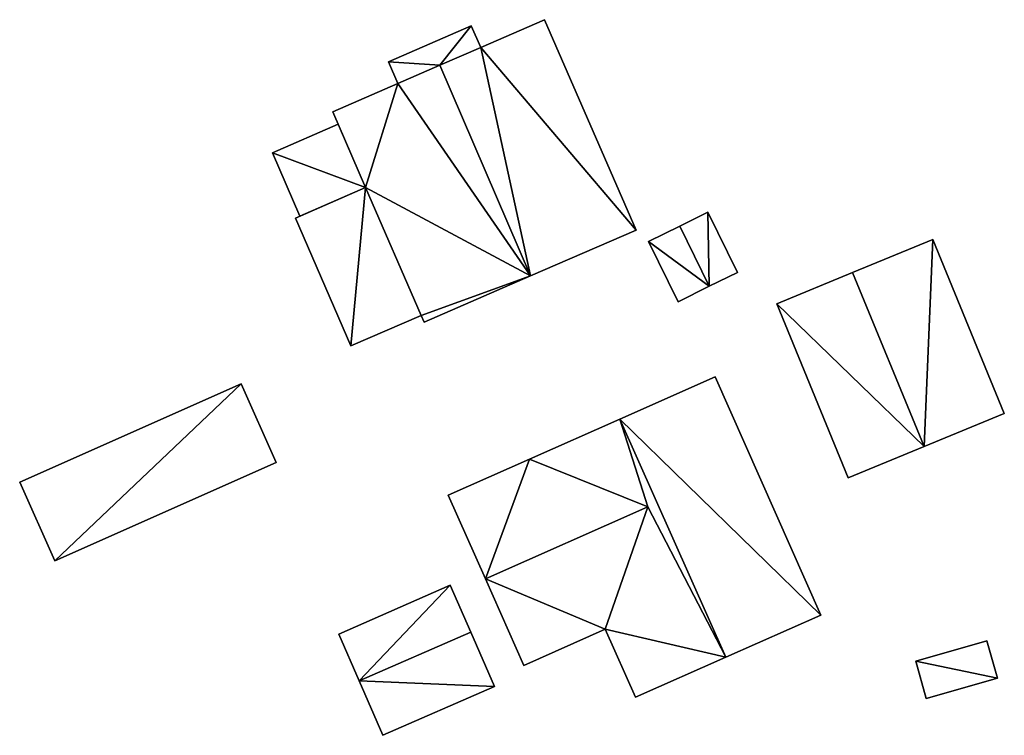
# Model space of a CAD drawing. Header units: inches. Extents: x 573046 to 573266, y 6670408 to 6670668.
# Tile 18 of 20: x 573222 to 573266, y 6670586 to 6670618. Entities that reach past the tile are written whole.
import ezdxf

# ---------------------------------------------------------------- set-up
doc = ezdxf.new("R2010")
doc.units = ezdxf.units.IN
doc.header["$MEASUREMENT"] = 0
doc.layers.add('Bygning', color=10, linetype='Continuous')

msp = doc.modelspace()

# ---------------------------------------------------------------- meshes
at = {"layer": 'Bygning', "color": 74, "true_color": 0x55aa00}
mesh = msp.add_polyface(dxfattribs=at)
corners = [(573240.66, 6670615.74, 223.23), (573244.72, 6670606.311, 223.29), (573242.49, 6670616.529, 221.58), (573249.44, 6670608.359, 218.99), (573245.35, 6670617.779, 218.99)]
mesh.append_faces([[corners[k] for k in face] for face in [(2, 1, 3), (2, 3, 4), (0, 1, 2)]])
mesh = msp.add_polyface(dxfattribs=at)
corners = [(573245.35, 6670617.779, 218.99), (573245.35, 6670617.779, 215.966), (573242.49, 6670616.529, 216.042), (573242.49, 6670616.529, 221.58)]
mesh.append_faces([[corners[k] for k in face] for face in [(3, 0, 2), (0, 1, 2)]])
mesh = msp.add_polyface(dxfattribs=at)
corners = [(573245.35, 6670617.779, 218.99), (573249.44, 6670608.359, 215.98), (573245.35, 6670617.779, 215.966), (573249.44, 6670608.359, 218.99)]
mesh.append_faces([[corners[k] for k in face] for face in [(0, 3, 1), (0, 1, 2)]])
mesh = msp.add_polyface(dxfattribs=at)
corners = [(573242.06, 6670617.5, 218.59), (573242.06, 6670617.5, 216.055), (573238.36, 6670615.891, 216.178), (573238.36, 6670615.891, 218.62)]
mesh.append_faces([[corners[k] for k in face] for face in [(3, 0, 2), (0, 1, 2)]])
mesh = msp.add_polyface(dxfattribs=at)
corners = [(573242.06, 6670617.5, 218.59), (573238.36, 6670615.891, 218.62), (573240.66, 6670615.74, 219.438), (573242.49, 6670616.529, 219.28), (573238.78, 6670614.93, 219.6)]
mesh.append_faces([[corners[k] for k in face] for face in [(1, 4, 2), (0, 2, 3), (0, 1, 2)]])
mesh = msp.add_polyface(dxfattribs=at)
corners = [(573242.06, 6670617.5, 218.59), (573242.49, 6670616.529, 216.042), (573242.06, 6670617.5, 216.055), (573242.49, 6670616.529, 219.28)]
mesh.append_faces([[corners[k] for k in face] for face in [(0, 3, 1), (0, 1, 2)]])
mesh = msp.add_polyface(dxfattribs=at)
corners = [(573242.49, 6670616.529, 221.58), (573242.49, 6670616.529, 219.28), (573240.66, 6670615.74, 219.438), (573240.66, 6670615.74, 223.23)]
mesh.append_faces([[corners[k] for k in face] for face in [(3, 0, 2), (0, 1, 2)]])
mesh = msp.add_polyface(dxfattribs=at)
corners = [(573235.87, 6670613.66, 218.99), (573237.34, 6670610.27, 218.99), (573238.78, 6670614.93, 221.57), (573239.83, 6670604.539, 218.99), (573244.72, 6670606.311, 223.29), (573240.66, 6670615.74, 223.23), (573239.96, 6670604.24, 218.99)]
mesh.append_faces([[corners[k] for k in face] for face in [(2, 1, 4), (3, 6, 4), (5, 2, 4), (1, 3, 4), (0, 1, 2)]])
mesh = msp.add_polyface(dxfattribs=at)
corners = [(573238.36, 6670615.891, 218.62), (573238.36, 6670615.891, 216.178), (573238.78, 6670614.93, 216.201), (573238.78, 6670614.93, 219.6)]
mesh.append_faces([[corners[k] for k in face] for face in [(3, 0, 2), (0, 1, 2)]])
mesh = msp.add_polyface(dxfattribs=at)
corners = [(573238.78, 6670614.93, 221.57), (573240.66, 6670615.74, 219.438), (573238.78, 6670614.93, 219.6), (573240.66, 6670615.74, 223.23)]
mesh.append_faces([[corners[k] for k in face] for face in [(0, 3, 1), (0, 1, 2)]])
mesh = msp.add_polyface(dxfattribs=at)
corners = [(573235.87, 6670613.66, 218.99), (573238.78, 6670614.93, 216.201), (573235.87, 6670613.66, 216.348), (573238.78, 6670614.93, 221.57)]
mesh.append_faces([[corners[k] for k in face] for face in [(0, 3, 1), (0, 1, 2)]])
mesh = msp.add_polyface(dxfattribs=at)
corners = [(573237.34, 6670610.27, 218.99), (573235.87, 6670613.66, 216.348), (573237.34, 6670610.27, 216.163), (573235.87, 6670613.66, 218.99)]
mesh.append_faces([[corners[k] for k in face] for face in [(0, 3, 1), (0, 1, 2)]])
mesh = msp.add_polyface(dxfattribs=at)
corners = [(573233.18, 6670611.82, 216.61), (573236.11, 6670613.1, 217.36), (573233.18, 6670611.82, 217.36), (573236.11, 6670613.1, 216.61)]
mesh.append_faces([[corners[k] for k in face] for face in [(0, 3, 1), (0, 1, 2)]])
mesh = msp.add_polyface(dxfattribs=at)
corners = [(573233.18, 6670611.82, 216.61), (573236.11, 6670613.1, 217.36), (573233.18, 6670611.82, 217.36), (573236.11, 6670613.1, 216.61)]
mesh.append_faces([[corners[k] for k in face] for face in [(0, 3, 1), (0, 1, 2)]])
mesh = msp.add_polyface(dxfattribs=at)
corners = [(573236.11, 6670613.1, 216.61), (573236.11, 6670613.1, 216.32), (573233.18, 6670611.82, 216.382), (573233.18, 6670611.82, 216.61)]
mesh.append_faces([[corners[k] for k in face] for face in [(3, 0, 2), (0, 1, 2)]])
mesh = msp.add_polyface(dxfattribs=at)
corners = [(573233.18, 6670611.82, 216.61), (573234.4, 6670608.99, 216.61), (573237.34, 6670610.27, 216.61), (573236.11, 6670613.1, 216.61)]
mesh.append_faces([[corners[k] for k in face] for face in [(3, 0, 2), (0, 1, 2)]])
mesh = msp.add_polyface(dxfattribs=at)
corners = [(573236.11, 6670613.1, 216.61), (573237.34, 6670610.27, 217.36), (573236.11, 6670613.1, 217.36), (573237.34, 6670610.27, 216.61)]
mesh.append_faces([[corners[k] for k in face] for face in [(0, 3, 1), (0, 1, 2)]])
mesh = msp.add_polyface(dxfattribs=at)
corners = [(573236.11, 6670613.1, 216.61), (573237.34, 6670610.27, 217.36), (573236.11, 6670613.1, 217.36), (573237.34, 6670610.27, 216.61)]
mesh.append_faces([[corners[k] for k in face] for face in [(0, 3, 1), (0, 1, 2)]])
mesh = msp.add_polyface(dxfattribs=at)
corners = [(573237.34, 6670610.27, 216.61), (573237.34, 6670610.27, 216.163), (573236.11, 6670613.1, 216.32), (573236.11, 6670613.1, 216.61)]
mesh.append_faces([[corners[k] for k in face] for face in [(3, 0, 2), (0, 1, 2)]])
mesh = msp.add_polyface(dxfattribs=at)
corners = [(573234.4, 6670608.99, 216.61), (573233.18, 6670611.82, 217.36), (573234.4, 6670608.99, 217.36), (573233.18, 6670611.82, 216.61)]
mesh.append_faces([[corners[k] for k in face] for face in [(0, 3, 1), (0, 1, 2)]])
mesh = msp.add_polyface(dxfattribs=at)
corners = [(573234.4, 6670608.99, 216.61), (573233.18, 6670611.82, 217.36), (573234.4, 6670608.99, 217.36), (573233.18, 6670611.82, 216.61)]
mesh.append_faces([[corners[k] for k in face] for face in [(0, 3, 1), (0, 1, 2)]])
mesh = msp.add_polyface(dxfattribs=at)
corners = [(573234.4, 6670608.99, 216.61), (573233.18, 6670611.82, 216.382), (573234.4, 6670608.99, 216.359), (573233.18, 6670611.82, 216.61)]
mesh.append_faces([[corners[k] for k in face] for face in [(0, 3, 1), (0, 1, 2)]])
mesh = msp.add_polyface(dxfattribs=at)
corners = [(573234.2, 6670608.9, 218.54), (573237.34, 6670610.27, 216.163), (573234.2, 6670608.9, 216.363), (573237.34, 6670610.27, 218.99)]
mesh.append_faces([[corners[k] for k in face] for face in [(0, 3, 1), (0, 1, 2)]])
mesh = msp.add_polyface(dxfattribs=at)
corners = [(573237.34, 6670610.27, 218.99), (573236.68, 6670603.18, 218.54), (573239.83, 6670604.539, 218.99), (573234.2, 6670608.9, 218.54)]
mesh.append_faces([[corners[k] for k in face] for face in [(0, 3, 1), (0, 1, 2)]])
mesh = msp.add_polyface(dxfattribs=at)
corners = [(573237.34, 6670610.27, 216.61), (573234.4, 6670608.99, 217.36), (573237.34, 6670610.27, 217.36), (573234.4, 6670608.99, 216.61)]
mesh.append_faces([[corners[k] for k in face] for face in [(0, 3, 1), (0, 1, 2)]])
mesh = msp.add_polyface(dxfattribs=at)
corners = [(573237.34, 6670610.27, 216.61), (573234.4, 6670608.99, 217.36), (573237.34, 6670610.27, 217.36), (573234.4, 6670608.99, 216.61)]
mesh.append_faces([[corners[k] for k in face] for face in [(0, 3, 1), (0, 1, 2)]])
mesh = msp.add_polyface(dxfattribs=at)
corners = [(573237.34, 6670610.27, 216.61), (573234.4, 6670608.99, 216.359), (573237.34, 6670610.27, 216.163), (573234.4, 6670608.99, 216.61)]
mesh.append_faces([[corners[k] for k in face] for face in [(0, 3, 1), (0, 1, 2)]])
mesh = msp.add_polyface(dxfattribs=at)
corners = [(573236.68, 6670603.18, 218.54), (573234.2, 6670608.9, 216.363), (573236.68, 6670603.18, 216.177), (573234.2, 6670608.9, 218.54)]
mesh.append_faces([[corners[k] for k in face] for face in [(0, 3, 1), (0, 1, 2)]])
mesh = msp.add_polyface(dxfattribs=at)
corners = [(573252.65, 6670609.16, 217.85), (573252.65, 6670609.16, 215.857), (573251.39, 6670608.539, 215.91), (573251.39, 6670608.539, 218.37)]
mesh.append_faces([[corners[k] for k in face] for face in [(3, 0, 2), (0, 1, 2)]])
mesh = msp.add_polyface(dxfattribs=at)
corners = [(573252.71, 6670605.85, 218.37), (573252.65, 6670609.16, 217.85), (573251.39, 6670608.539, 218.37), (573253.98, 6670606.471, 217.85)]
mesh.append_faces([[corners[k] for k in face] for face in [(0, 3, 1), (0, 1, 2)]])
mesh = msp.add_polyface(dxfattribs=at)
corners = [(573252.65, 6670609.16, 217.85), (573253.98, 6670606.471, 216), (573252.65, 6670609.16, 215.857), (573253.98, 6670606.471, 217.85)]
mesh.append_faces([[corners[k] for k in face] for face in [(0, 3, 1), (0, 1, 2)]])
mesh = msp.add_polyface(dxfattribs=at)
corners = [(573249.99, 6670607.85, 217.85), (573251.39, 6670608.539, 215.91), (573249.99, 6670607.85, 215.969), (573251.39, 6670608.539, 218.37)]
mesh.append_faces([[corners[k] for k in face] for face in [(0, 3, 1), (0, 1, 2)]])
mesh = msp.add_polyface(dxfattribs=at)
corners = [(573249.99, 6670607.85, 217.85), (573251.32, 6670605.16, 217.85), (573252.71, 6670605.85, 218.37), (573251.39, 6670608.539, 218.37)]
mesh.append_faces([[corners[k] for k in face] for face in [(3, 0, 2), (0, 1, 2)]])
mesh = msp.add_polyface(dxfattribs=at)
corners = [(573249.44, 6670608.359, 218.99), (573244.72, 6670606.311, 216.061), (573249.44, 6670608.359, 215.98), (573244.72, 6670606.311, 223.29)]
mesh.append_faces([[corners[k] for k in face] for face in [(0, 3, 1), (0, 1, 2)]])
mesh = msp.add_polyface(dxfattribs=at)
corners = [(573249.99, 6670607.85, 217.85), (573249.99, 6670607.85, 215.969), (573251.32, 6670605.16, 216.006), (573251.32, 6670605.16, 217.85)]
mesh.append_faces([[corners[k] for k in face] for face in [(3, 0, 2), (0, 1, 2)]])
mesh = msp.add_polyface(dxfattribs=at)
corners = [(573262.71, 6670607.939, 220.02), (573262.71, 6670607.939, 215.993), (573259.12, 6670606.471, 216.001), (573259.12, 6670606.471, 222.97)]
mesh.append_faces([[corners[k] for k in face] for face in [(3, 0, 2), (0, 1, 2)]])
mesh = msp.add_polyface(dxfattribs=at)
corners = [(573262.33, 6670598.68, 222.97), (573262.71, 6670607.939, 220.02), (573259.12, 6670606.471, 222.97), (573265.91, 6670600.16, 220.02)]
mesh.append_faces([[corners[k] for k in face] for face in [(0, 3, 1), (0, 1, 2)]])
mesh = msp.add_polyface(dxfattribs=at)
corners = [(573262.71, 6670607.939, 220.02), (573265.91, 6670600.16, 216.002), (573262.71, 6670607.939, 215.993), (573265.91, 6670600.16, 220.02)]
mesh.append_faces([[corners[k] for k in face] for face in [(0, 3, 1), (0, 1, 2)]])
mesh = msp.add_polyface(dxfattribs=at)
corners = [(573239.96, 6670604.24, 218.99), (573239.96, 6670604.24, 216.127), (573244.72, 6670606.311, 216.061), (573244.72, 6670606.311, 223.29)]
mesh.append_faces([[corners[k] for k in face] for face in [(3, 0, 2), (0, 1, 2)]])
mesh = msp.add_polyface(dxfattribs=at)
corners = [(573253.98, 6670606.471, 217.85), (573252.71, 6670605.85, 216), (573253.98, 6670606.471, 216), (573252.71, 6670605.85, 218.37)]
mesh.append_faces([[corners[k] for k in face] for face in [(0, 3, 1), (0, 1, 2)]])
mesh = msp.add_polyface(dxfattribs=at)
corners = [(573255.73, 6670605.07, 220.02), (573259.12, 6670606.471, 216.001), (573255.73, 6670605.07, 216.001), (573259.12, 6670606.471, 222.97)]
mesh.append_faces([[corners[k] for k in face] for face in [(0, 3, 1), (0, 1, 2)]])
mesh = msp.add_polyface(dxfattribs=at)
corners = [(573255.73, 6670605.07, 220.02), (573258.93, 6670597.279, 220.02), (573262.33, 6670598.68, 222.97), (573259.12, 6670606.471, 222.97)]
mesh.append_faces([[corners[k] for k in face] for face in [(3, 0, 2), (0, 1, 2)]])
mesh = msp.add_polyface(dxfattribs=at)
corners = [(573251.32, 6670605.16, 217.85), (573251.32, 6670605.16, 216.006), (573252.71, 6670605.85, 216), (573252.71, 6670605.85, 218.37)]
mesh.append_faces([[corners[k] for k in face] for face in [(3, 0, 2), (0, 1, 2)]])
mesh = msp.add_polyface(dxfattribs=at)
corners = [(573255.73, 6670605.07, 220.02), (573255.73, 6670605.07, 216.001), (573258.93, 6670597.279, 216.005), (573258.93, 6670597.279, 220.02)]
mesh.append_faces([[corners[k] for k in face] for face in [(3, 0, 2), (0, 1, 2)]])
mesh = msp.add_polyface(dxfattribs=at)
corners = [(573236.68, 6670603.18, 218.54), (573236.68, 6670603.18, 216.177), (573239.83, 6670604.539, 216.128), (573239.83, 6670604.539, 218.99)]
mesh.append_faces([[corners[k] for k in face] for face in [(3, 0, 2), (0, 1, 2)]])
mesh = msp.add_polyface(dxfattribs=at)
corners = [(573239.96, 6670604.24, 218.99), (573239.83, 6670604.539, 216.128), (573239.96, 6670604.24, 216.127), (573239.83, 6670604.539, 218.99)]
mesh.append_faces([[corners[k] for k in face] for face in [(0, 3, 1), (0, 1, 2)]])
mesh = msp.add_polyface(dxfattribs=at)
corners = [(573231.77, 6670601.49, 218.51), (573231.77, 6670601.49, 216.133), (573221.87, 6670597.09, 216.28), (573221.87, 6670597.09, 218.51)]
mesh.append_faces([[corners[k] for k in face] for face in [(3, 0, 2), (0, 1, 2)]])
mesh = msp.add_polyface(dxfattribs=at)
corners = [(573231.77, 6670601.49, 218.51), (573223.44, 6670593.57, 219.39), (573233.34, 6670597.961, 219.39), (573221.87, 6670597.09, 218.51)]
mesh.append_faces([[corners[k] for k in face] for face in [(0, 3, 1), (0, 1, 2)]])
mesh = msp.add_polyface(dxfattribs=at)
corners = [(573231.77, 6670601.49, 218.51), (573233.34, 6670597.961, 216.183), (573231.77, 6670601.49, 216.133), (573233.34, 6670597.961, 219.39)]
mesh.append_faces([[corners[k] for k in face] for face in [(0, 3, 1), (0, 1, 2)]])
mesh = msp.add_polyface(dxfattribs=at)
corners = [(573252.97, 6670601.801, 221.99), (573252.97, 6670601.801, 216.002), (573248.72, 6670599.91, 216.034), (573248.72, 6670599.91, 224.23)]
mesh.append_faces([[corners[k] for k in face] for face in [(3, 0, 2), (0, 1, 2)]])
mesh = msp.add_polyface(dxfattribs=at)
corners = [(573257.7, 6670591.131, 221.99), (573252.97, 6670601.801, 221.99), (573248.72, 6670599.91, 224.23), (573253.45, 6670589.25, 224.23)]
mesh.append_faces([[corners[k] for k in face] for face in [(3, 0, 2), (0, 1, 2)]])
mesh = msp.add_polyface(dxfattribs=at)
corners = [(573252.97, 6670601.801, 221.99), (573257.7, 6670591.131, 216.008), (573252.97, 6670601.801, 216.002), (573257.7, 6670591.131, 221.99)]
mesh.append_faces([[corners[k] for k in face] for face in [(0, 3, 1), (0, 1, 2)]])
mesh = msp.add_polyface(dxfattribs=at)
corners = [(573265.91, 6670600.16, 220.02), (573262.33, 6670598.68, 216.004), (573265.91, 6670600.16, 216.002), (573262.33, 6670598.68, 222.97)]
mesh.append_faces([[corners[k] for k in face] for face in [(0, 3, 1), (0, 1, 2)]])
mesh = msp.add_polyface(dxfattribs=at)
corners = [(573244.68, 6670598.119, 221.99), (573248.72, 6670599.91, 216.034), (573244.68, 6670598.119, 216.092), (573248.72, 6670599.91, 224.23)]
mesh.append_faces([[corners[k] for k in face] for face in [(0, 3, 1), (0, 1, 2)]])
mesh = msp.add_polyface(dxfattribs=at)
corners = [(573244.68, 6670598.119, 221.99), (573249.96, 6670595.98, 223.99), (573248.72, 6670599.91, 224.23), (573253.45, 6670589.25, 224.23), (573248.06, 6670590.51, 221.99), (573249.41, 6670587.461, 221.99)]
mesh.append_faces([[corners[k] for k in face] for face in [(3, 1, 4), (3, 4, 5), (2, 1, 3), (0, 1, 2)]])
mesh = msp.add_polyface(dxfattribs=at)
corners = [(573258.93, 6670597.279, 220.02), (573258.93, 6670597.279, 216.005), (573262.33, 6670598.68, 216.004), (573262.33, 6670598.68, 222.97)]
mesh.append_faces([[corners[k] for k in face] for face in [(3, 0, 2), (0, 1, 2)]])
mesh = msp.add_polyface(dxfattribs=at)
corners = [(573233.34, 6670597.961, 219.39), (573223.44, 6670593.57, 216.235), (573233.34, 6670597.961, 216.183), (573223.44, 6670593.57, 219.39)]
mesh.append_faces([[corners[k] for k in face] for face in [(0, 3, 1), (0, 1, 2)]])
mesh = msp.add_polyface(dxfattribs=at)
corners = [(573244.68, 6670598.119, 221.99), (573244.68, 6670598.119, 216.092), (573241.04, 6670596.51, 216.143), (573241.04, 6670596.51, 221.99)]
mesh.append_faces([[corners[k] for k in face] for face in [(3, 0, 2), (0, 1, 2)]])
mesh = msp.add_polyface(dxfattribs=at)
corners = [(573244.68, 6670598.119, 221.99), (573242.7, 6670592.76, 223.99), (573249.96, 6670595.98, 223.99), (573241.04, 6670596.51, 221.99)]
mesh.append_faces([[corners[k] for k in face] for face in [(0, 3, 1), (0, 1, 2)]])
mesh = msp.add_polyface(dxfattribs=at)
corners = [(573221.87, 6670597.09, 218.51), (573221.87, 6670597.09, 216.28), (573223.44, 6670593.57, 216.235), (573223.44, 6670593.57, 219.39)]
mesh.append_faces([[corners[k] for k in face] for face in [(3, 0, 2), (0, 1, 2)]])
mesh = msp.add_polyface(dxfattribs=at)
corners = [(573241.04, 6670596.51, 221.99), (573241.04, 6670596.51, 216.143), (573242.7, 6670592.76, 216.111), (573242.7, 6670592.76, 223.99)]
mesh.append_faces([[corners[k] for k in face] for face in [(3, 0, 2), (0, 1, 2)]])
mesh = msp.add_polyface(dxfattribs=at)
corners = [(573242.7, 6670592.76, 223.99), (573244.42, 6670588.891, 221.99), (573248.06, 6670590.51, 221.99), (573249.96, 6670595.98, 223.99)]
mesh.append_faces([[corners[k] for k in face] for face in [(3, 0, 2), (0, 1, 2)]])
mesh = msp.add_polyface(dxfattribs=at)
corners = [(573244.42, 6670588.891, 221.99), (573242.7, 6670592.76, 216.111), (573244.42, 6670588.891, 216.076), (573242.7, 6670592.76, 223.99)]
mesh.append_faces([[corners[k] for k in face] for face in [(0, 3, 1), (0, 1, 2)]])
mesh = msp.add_polyface(dxfattribs=at)
corners = [(573241.13, 6670592.471, 218.35), (573241.13, 6670592.471, 216.134), (573236.14, 6670590.289, 216.195), (573236.14, 6670590.289, 218.35)]
mesh.append_faces([[corners[k] for k in face] for face in [(3, 0, 2), (0, 1, 2)]])
mesh = msp.add_polyface(dxfattribs=at)
corners = [(573241.13, 6670592.471, 218.35), (573236.14, 6670590.289, 218.35), (573237.06, 6670588.199, 219.71), (573242.05, 6670590.381, 219.71)]
mesh.append_faces([[corners[k] for k in face] for face in [(3, 0, 2), (0, 1, 2)]])
mesh = msp.add_polyface(dxfattribs=at)
corners = [(573241.13, 6670592.471, 218.35), (573242.05, 6670590.381, 216.116), (573241.13, 6670592.471, 216.134), (573242.05, 6670590.381, 219.71)]
mesh.append_faces([[corners[k] for k in face] for face in [(0, 3, 1), (0, 1, 2)]])
mesh = msp.add_polyface(dxfattribs=at)
corners = [(573257.7, 6670591.131, 221.99), (573253.45, 6670589.25, 216.008), (573257.7, 6670591.131, 216.008), (573253.45, 6670589.25, 224.23)]
mesh.append_faces([[corners[k] for k in face] for face in [(0, 3, 1), (0, 1, 2)]])
mesh = msp.add_polyface(dxfattribs=at)
corners = [(573248.06, 6670590.51, 221.99), (573244.42, 6670588.891, 216.076), (573248.06, 6670590.51, 216.024), (573244.42, 6670588.891, 221.99)]
mesh.append_faces([[corners[k] for k in face] for face in [(0, 3, 1), (0, 1, 2)]])
mesh = msp.add_polyface(dxfattribs=at)
corners = [(573249.41, 6670587.461, 221.99), (573248.06, 6670590.51, 216.024), (573249.41, 6670587.461, 216.009), (573248.06, 6670590.51, 221.99)]
mesh.append_faces([[corners[k] for k in face] for face in [(0, 3, 1), (0, 1, 2)]])
mesh = msp.add_polyface(dxfattribs=at)
corners = [(573236.14, 6670590.289, 218.35), (573236.14, 6670590.289, 216.195), (573237.06, 6670588.199, 216.128), (573237.06, 6670588.199, 219.71)]
mesh.append_faces([[corners[k] for k in face] for face in [(3, 0, 2), (0, 1, 2)]])
mesh = msp.add_polyface(dxfattribs=at)
corners = [(573237.06, 6670588.199, 219.71), (573243.11, 6670587.939, 218.35), (573242.05, 6670590.381, 219.71), (573238.12, 6670585.76, 218.35)]
mesh.append_faces([[corners[k] for k in face] for face in [(0, 3, 1), (0, 1, 2)]])
mesh = msp.add_polyface(dxfattribs=at)
corners = [(573243.11, 6670587.939, 218.35), (573243.11, 6670587.939, 216.094), (573242.05, 6670590.381, 216.116), (573242.05, 6670590.381, 219.71)]
mesh.append_faces([[corners[k] for k in face] for face in [(3, 0, 2), (0, 1, 2)]])
mesh = msp.add_polyface(dxfattribs=at)
corners = [(573261.95, 6670589.08, 217.82), (573265.13, 6670589.99, 216.212), (573261.95, 6670589.08, 216.087), (573265.13, 6670589.99, 217.82)]
mesh.append_faces([[corners[k] for k in face] for face in [(0, 3, 1), (0, 1, 2)]])
mesh = msp.add_polyface(dxfattribs=at)
corners = [(573265.61, 6670588.32, 217.78), (573261.95, 6670589.08, 217.82), (573262.42, 6670587.41, 217.82), (573265.13, 6670589.99, 217.82)]
mesh.append_faces([[corners[k] for k in face] for face in [(0, 3, 1), (0, 1, 2)]])
mesh = msp.add_polyface(dxfattribs=at)
corners = [(573265.13, 6670589.99, 217.82), (573265.61, 6670588.32, 216.447), (573265.13, 6670589.99, 216.212), (573265.61, 6670588.32, 217.78)]
mesh.append_faces([[corners[k] for k in face] for face in [(0, 3, 1), (0, 1, 2)]])
mesh = msp.add_polyface(dxfattribs=at)
corners = [(573249.41, 6670587.461, 221.99), (573249.41, 6670587.461, 216.009), (573253.45, 6670589.25, 216.008), (573253.45, 6670589.25, 224.23)]
mesh.append_faces([[corners[k] for k in face] for face in [(3, 0, 2), (0, 1, 2)]])
mesh = msp.add_polyface(dxfattribs=at)
corners = [(573261.95, 6670589.08, 217.82), (573261.95, 6670589.08, 216.087), (573262.42, 6670587.41, 216.321), (573262.42, 6670587.41, 217.82)]
mesh.append_faces([[corners[k] for k in face] for face in [(3, 0, 2), (0, 1, 2)]])
mesh = msp.add_polyface(dxfattribs=at)
corners = [(573238.12, 6670585.76, 218.35), (573237.06, 6670588.199, 216.128), (573238.12, 6670585.76, 216.05), (573237.06, 6670588.199, 219.71)]
mesh.append_faces([[corners[k] for k in face] for face in [(0, 3, 1), (0, 1, 2)]])
mesh = msp.add_polyface(dxfattribs=at)
corners = [(573262.42, 6670587.41, 217.82), (573262.42, 6670587.41, 216.321), (573265.61, 6670588.32, 216.447), (573265.61, 6670588.32, 217.78)]
mesh.append_faces([[corners[k] for k in face] for face in [(3, 0, 2), (0, 1, 2)]])
mesh = msp.add_polyface(dxfattribs=at)
corners = [(573238.12, 6670585.76, 218.35), (573238.12, 6670585.76, 216.05), (573243.11, 6670587.939, 216.094), (573243.11, 6670587.939, 218.35)]
mesh.append_faces([[corners[k] for k in face] for face in [(3, 0, 2), (0, 1, 2)]])

doc.saveas('drawing.dxf')
